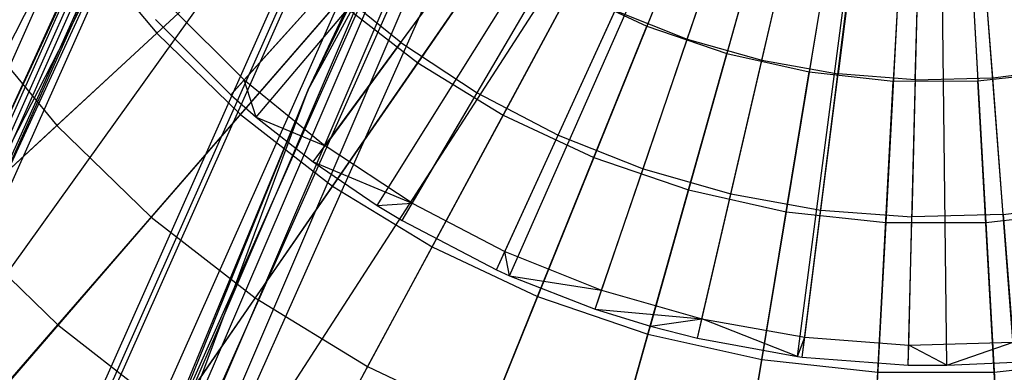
# Model space of a CAD drawing. Extents: x 0.2 to 44.2, y -21.9 to 24.
# Tile 132 of 239: x 6.3 to 8.4, y 6.4 to 7.1. Entities that reach past the tile are written whole.
import ezdxf

# ---------------------------------------------------------------- set-up
doc = ezdxf.new("R2010")
doc.units = 0
doc.header["$LTSCALE"] = 2.54
doc.layers.get('0').update_dxf_attribs({"color": 13, "linetype": 'CONTINUOUS'})

# ---------------------------------------------------------------- blocks, each defined once
blk = doc.blocks.new('GRUPUJ_2')
at = {"color": 0}
for p, q in [((2.7665, 25.1823), (3.9992, 26.5484, 0.55)), ((2.7665, 25.1823), (3.9992, 26.5484, 0.55)), ((2.8212, 25.1346), (4.0092, 26.5397, 0.55)), ((2.8212, 25.1346), (4.0092, 26.5397, 0.55)), ((2.9433, 25.0384), (4.0314, 26.5221, 0.55)), ((2.9433, 25.0384), (4.0314, 26.5221, 0.55)), ((3.0805, 24.9453), (4.0564, 26.5052, 0.55)), ((3.0805, 24.9453), (4.0564, 26.5052, 0.55)), ((3.1337, 24.9131), (4.0661, 26.4993, 0.55)), ((3.1337, 24.9131), (4.0661, 26.4993, 0.55)), ((3.3358, 24.8077), (4.1029, 26.4801, 0.55)), ((3.3358, 24.8077), (4.1029, 26.4801, 0.55)), ((3.3641, 24.7949), (4.1081, 26.4778, 0.55)), ((3.3641, 24.7949), (4.1081, 26.4778, 0.55)), ((3.5475, 24.7232), (4.1415, 26.4647, 0.55)), ((3.5475, 24.7232), (4.1415, 26.4647, 0.55)), ((3.6662, 24.6864), (4.1632, 26.458, 0.55)), ((3.6662, 24.6864), (4.1632, 26.458, 0.55)), ((3.7666, 24.6607), (4.1814, 26.4533, 0.55)), ((3.7666, 24.6607), (4.1814, 26.4533, 0.55)), ((3.9807, 24.6219), (4.2205, 26.4462, 0.55)), ((3.9807, 24.6219), (4.2205, 26.4462, 0.55)), ((3.991, 24.6206), (4.2205, 26.4462, 0.55)), ((3.991, 24.6206), (4.2205, 26.4462, 0.55)), ((4.2183, 24.6034), (4.2637, 26.4429, 0.55)), ((4.2183, 24.6034), (4.2637, 26.4429, 0.55)), ((4.3012, 24.6029), (4.2789, 26.4428, 0.55)), ((4.3012, 24.6029), (4.2789, 26.4428, 0.55)), ((4.4461, 24.6094), (4.3053, 26.444, 0.55)), ((4.4461, 24.6094), (4.3053, 26.444, 0.55)), ((3.7448, 25.3016, 0.2518), (3.8412, 25.5845, 0.3487)), ((3.7448, 25.3016, 0.2518), (3.8412, 25.5845, 0.3487)), ((3.131, 25.2943, 0.1401), (3.3047, 25.5312, 0.2518)), ((3.131, 25.2943, 0.1401), (3.3047, 25.5312, 0.2518)), ((3.9044, 25.2561, 0.2518), (3.9718, 25.5472, 0.3487)), ((3.9044, 25.2561, 0.2518), (3.9718, 25.5472, 0.3487)), ((4.1054, 25.5234, 0.3487), (4.0678, 25.2269, 0.2518)), ((4.1054, 25.5234, 0.3487), (4.0678, 25.2269, 0.2518)), ((4.2334, 25.2144, 0.2518), (4.2408, 25.5131, 0.3487)), ((4.2334, 25.2144, 0.2518), (4.2408, 25.5131, 0.3487)), ((4.3993, 25.2187, 0.2518), (4.3765, 25.5167, 0.3487)), ((4.3993, 25.2187, 0.2518), (4.3765, 25.5167, 0.3487)), ((3.2945, 25.1867, 0.1401), (3.4434, 25.4399, 0.2518)), ((3.2945, 25.1867, 0.1401), (3.4434, 25.4399, 0.2518)), ((2.7953, 25.2142, 0.0202), (2.9792, 25.4179, 0.1401)), ((2.7953, 25.2142, 0.0202), (2.9792, 25.4179, 0.1401)), ((3.131, 25.2943, 0.1401), (2.9792, 25.4179, 0.1401)), ((3.131, 25.2943, 0.1401), (2.9792, 25.4179, 0.1401)), ((2.6371, 25.3722, 0.0202), (2.7953, 25.2142, 0.0202)), ((2.6371, 25.3722, 0.0202), (2.7953, 25.2142, 0.0202)), ((3.4681, 25.0961, 0.1401), (3.5906, 25.3631, 0.2518)), ((3.4681, 25.0961, 0.1401), (3.5906, 25.3631, 0.2518)), ((3.5906, 25.3631, 0.2518), (3.7448, 25.3016, 0.2518)), ((3.5906, 25.3631, 0.2518), (3.7448, 25.3016, 0.2518)), ((2.6053, 25.3434), (2.7665, 25.1823)), ((2.6053, 25.3434), (2.7665, 25.1823)), ((3.6499, 25.0236, 0.1401), (3.7448, 25.3016, 0.2518)), ((3.6499, 25.0236, 0.1401), (3.7448, 25.3016, 0.2518)), ((3.7448, 25.3016, 0.2518), (3.9044, 25.2561, 0.2518)), ((3.7448, 25.3016, 0.2518), (3.9044, 25.2561, 0.2518)), ((3.131, 25.2943, 0.1401), (2.9687, 25.073, 0.0202)), ((3.131, 25.2943, 0.1401), (2.9687, 25.073, 0.0202)), ((3.131, 25.2943, 0.1401), (3.2945, 25.1867, 0.1401)), ((3.131, 25.2943, 0.1401), (3.2945, 25.1867, 0.1401)), ((3.8382, 24.9699, 0.1401), (3.9044, 25.2561, 0.2518)), ((3.8382, 24.9699, 0.1401), (3.9044, 25.2561, 0.2518)), ((3.9044, 25.2561, 0.2518), (4.0678, 25.2269, 0.2518)), ((3.9044, 25.2561, 0.2518), (4.0678, 25.2269, 0.2518)), ((4.3993, 25.2187, 0.2518), (4.564, 25.2398, 0.2518)), ((4.3993, 25.2187, 0.2518), (4.564, 25.2398, 0.2518)), ((2.7665, 25.1823), (2.7953, 25.2142, 0.0202)), ((2.7665, 25.1823), (2.7953, 25.2142, 0.0202)), ((2.7953, 25.2142, 0.0202), (2.9687, 25.073, 0.0202)), ((2.8212, 25.1346), (2.7953, 25.2142, 0.0202)), ((2.7953, 25.2142, 0.0202), (2.9687, 25.073, 0.0202)), ((2.8212, 25.1346), (2.7953, 25.2142, 0.0202)), ((4.0309, 24.9355, 0.1401), (4.0678, 25.2269, 0.2518)), ((4.0309, 24.9355, 0.1401), (4.0678, 25.2269, 0.2518)), ((4.2334, 25.2144, 0.2518), (4.0678, 25.2269, 0.2518)), ((4.2334, 25.2144, 0.2518), (4.0678, 25.2269, 0.2518)), ((4.2334, 25.2144, 0.2518), (4.2261, 24.9207, 0.1401)), ((4.2334, 25.2144, 0.2518), (4.2261, 24.9207, 0.1401)), ((4.2334, 25.2144, 0.2518), (4.3993, 25.2187, 0.2518)), ((4.2334, 25.2144, 0.2518), (4.3993, 25.2187, 0.2518)), ((4.4218, 24.9258, 0.1401), (4.3993, 25.2187, 0.2518)), ((4.4218, 24.9258, 0.1401), (4.3993, 25.2187, 0.2518)), ((2.7665, 25.1823), (2.8212, 25.1346)), ((2.7665, 25.1823), (2.8212, 25.1346)), ((3.1554, 24.9501, 0.0202), (3.2945, 25.1867, 0.1401)), ((3.1554, 24.9501, 0.0202), (3.2945, 25.1867, 0.1401)), ((3.2945, 25.1867, 0.1401), (3.4681, 25.0961, 0.1401)), ((3.2945, 25.1867, 0.1401), (3.4681, 25.0961, 0.1401)), ((2.8212, 25.1346), (2.9687, 25.073, 0.0202)), ((2.8212, 25.1346), (2.9687, 25.073, 0.0202)), ((2.8212, 25.1346), (2.9433, 25.0384)), ((2.8212, 25.1346), (2.9433, 25.0384)), ((3.3536, 24.8467, 0.0202), (3.4681, 25.0961, 0.1401)), ((3.3536, 24.8467, 0.0202), (3.4681, 25.0961, 0.1401)), ((3.4681, 25.0961, 0.1401), (3.6499, 25.0236, 0.1401)), ((3.4681, 25.0961, 0.1401), (3.6499, 25.0236, 0.1401)), ((2.9433, 25.0384), (2.9687, 25.073, 0.0202)), ((2.9433, 25.0384), (2.9687, 25.073, 0.0202)), ((3.1554, 24.9501, 0.0202), (2.9687, 25.073, 0.0202)), ((3.1554, 24.9501, 0.0202), (2.9687, 25.073, 0.0202)), ((2.9433, 25.0384), (3.1554, 24.9501, 0.0202)), ((2.9433, 25.0384), (3.0805, 24.9453)), ((2.9433, 25.0384), (3.1554, 24.9501, 0.0202)), ((2.9433, 25.0384), (3.0805, 24.9453)), ((3.5613, 24.7639, 0.0202), (3.6499, 25.0236, 0.1401)), ((3.5613, 24.7639, 0.0202), (3.6499, 25.0236, 0.1401)), ((3.6499, 25.0236, 0.1401), (3.8382, 24.9699, 0.1401)), ((3.6499, 25.0236, 0.1401), (3.8382, 24.9699, 0.1401)), ((3.7763, 24.7025, 0.0202), (3.8382, 24.9699, 0.1401)), ((3.7763, 24.7025, 0.0202), (3.8382, 24.9699, 0.1401)), ((3.8382, 24.9699, 0.1401), (4.0309, 24.9355, 0.1401)), ((3.8382, 24.9699, 0.1401), (4.0309, 24.9355, 0.1401)), ((3.0805, 24.9453), (3.1554, 24.9501, 0.0202)), ((3.0805, 24.9453), (3.1554, 24.9501, 0.0202)), ((3.0805, 24.9453), (3.1337, 24.9131)), ((3.0805, 24.9453), (3.1337, 24.9131)), ((3.1337, 24.9131), (3.1554, 24.9501, 0.0202)), ((3.1337, 24.9131), (3.1554, 24.9501, 0.0202)), ((3.1554, 24.9501, 0.0202), (3.3536, 24.8467, 0.0202)), ((3.1554, 24.9501, 0.0202), (3.3536, 24.8467, 0.0202)), ((4.4218, 24.9258, 0.1401), (4.616, 24.9507, 0.1401)), ((4.4218, 24.9258, 0.1401), (4.616, 24.9507, 0.1401)), ((3.9964, 24.6632, 0.0202), (4.0309, 24.9355, 0.1401)), ((3.9964, 24.6632, 0.0202), (4.0309, 24.9355, 0.1401)), ((4.0309, 24.9355, 0.1401), (4.2261, 24.9207, 0.1401)), ((4.0309, 24.9355, 0.1401), (4.2261, 24.9207, 0.1401)), ((4.2193, 24.6464, 0.0202), (4.2261, 24.9207, 0.1401)), ((4.2193, 24.6464, 0.0202), (4.2261, 24.9207, 0.1401)), ((4.4218, 24.9258, 0.1401), (4.2261, 24.9207, 0.1401)), ((4.4218, 24.9258, 0.1401), (4.2261, 24.9207, 0.1401)), ((4.4218, 24.9258, 0.1401), (4.4428, 24.6522, 0.0202)), ((4.4218, 24.9258, 0.1401), (4.4428, 24.6522, 0.0202)), ((3.1337, 24.9131), (3.3358, 24.8077)), ((3.1337, 24.9131), (3.3358, 24.8077)), ((3.3358, 24.8077), (3.3536, 24.8467, 0.0202)), ((3.3358, 24.8077), (3.3536, 24.8467, 0.0202)), ((3.3641, 24.7949), (3.3536, 24.8467, 0.0202)), ((3.3536, 24.8467, 0.0202), (3.5613, 24.7639, 0.0202)), ((3.3641, 24.7949), (3.3536, 24.8467, 0.0202)), ((3.3536, 24.8467, 0.0202), (3.5613, 24.7639, 0.0202)), ((3.3358, 24.8077), (3.3641, 24.7949)), ((3.3358, 24.8077), (3.3641, 24.7949)), ((3.3641, 24.7949), (3.5613, 24.7639, 0.0202)), ((3.3641, 24.7949), (3.5613, 24.7639, 0.0202)), ((3.3641, 24.7949), (3.5475, 24.7232)), ((3.3641, 24.7949), (3.5475, 24.7232)), ((3.5475, 24.7232), (3.5613, 24.7639, 0.0202)), ((3.5475, 24.7232), (3.5613, 24.7639, 0.0202)), ((3.5613, 24.7639, 0.0202), (3.7763, 24.7025, 0.0202)), ((3.5613, 24.7639, 0.0202), (3.7763, 24.7025, 0.0202)), ((3.5475, 24.7232), (3.7763, 24.7025, 0.0202)), ((3.5475, 24.7232), (3.6662, 24.6864)), ((3.5475, 24.7232), (3.7763, 24.7025, 0.0202)), ((3.5475, 24.7232), (3.6662, 24.6864)), ((3.6662, 24.6864), (3.7763, 24.7025, 0.0202)), ((3.6662, 24.6864), (3.7763, 24.7025, 0.0202)), ((3.6662, 24.6864), (3.7666, 24.6607)), ((3.6662, 24.6864), (3.7666, 24.6607)), ((3.7666, 24.6607), (3.7763, 24.7025, 0.0202)), ((3.7666, 24.6607), (3.7763, 24.7025, 0.0202)), ((3.7763, 24.7025, 0.0202), (3.9964, 24.6632, 0.0202)), ((3.9807, 24.6219), (3.7763, 24.7025, 0.0202)), ((3.7763, 24.7025, 0.0202), (3.9964, 24.6632, 0.0202)), ((3.9807, 24.6219), (3.7763, 24.7025, 0.0202)), ((3.9807, 24.6219), (3.9964, 24.6632, 0.0202)), ((3.9807, 24.6219), (3.9964, 24.6632, 0.0202)), ((3.991, 24.6206), (3.9964, 24.6632, 0.0202)), ((3.991, 24.6206), (3.9964, 24.6632, 0.0202)), ((3.9964, 24.6632, 0.0202), (4.2193, 24.6464, 0.0202)), ((3.9964, 24.6632, 0.0202), (4.2193, 24.6464, 0.0202)), ((3.7666, 24.6607), (3.9807, 24.6219)), ((3.7666, 24.6607), (3.9807, 24.6219)), ((4.2183, 24.6034), (4.2193, 24.6464, 0.0202)), ((4.2183, 24.6034), (4.2193, 24.6464, 0.0202)), ((4.2193, 24.6464, 0.0202), (4.4428, 24.6522, 0.0202)), ((4.2193, 24.6464, 0.0202), (4.4428, 24.6522, 0.0202)), ((4.3012, 24.6029), (4.2193, 24.6464, 0.0202)), ((4.3012, 24.6029), (4.2193, 24.6464, 0.0202)), ((4.3012, 24.6029), (4.4428, 24.6522, 0.0202)), ((4.3012, 24.6029), (4.4428, 24.6522, 0.0202)), ((3.9807, 24.6219), (3.991, 24.6206)), ((3.9807, 24.6219), (3.991, 24.6206)), ((3.991, 24.6206), (4.2183, 24.6034)), ((3.991, 24.6206), (4.2183, 24.6034)), ((4.2183, 24.6034), (4.3012, 24.6029)), ((4.2183, 24.6034), (4.3012, 24.6029)), ((4.3012, 24.6029), (4.4461, 24.6094)), ((4.3012, 24.6029), (4.4461, 24.6094))]:
    blk.add_line(p, q, dxfattribs=at)
blk = doc.blocks.new('KARO-10934_STL')
at = {"color": 0}
for p, q in [((5.8403, 6.2498, 124.285), (7.566, 9.6174, 124.285)), ((5.8403, 6.2498, 126.1525), (7.566, 9.6174, 124.285)), ((5.8403, 6.2498, 124.285), (7.566, 9.6174, 124.285)), ((5.8403, 6.2498, 126.1525), (7.566, 9.6174, 124.285)), ((7.6495, 9.5624, 124.285), (5.9337, 6.2141, 124.285)), ((7.6495, 9.5624, 124.285), (5.9337, 6.2141, 124.285)), ((6.9037, 6.979, 125.9495), (8.0524, 9.0828, 125.9495)), ((6.9037, 6.979, 125.9495), (8.0524, 9.0828, 125.9495)), ((8.1795, 8.3719, 125.8833), (6.6152, 5.9535, 125.8858)), ((8.1795, 8.3719, 125.8833), (6.6152, 5.9535, 125.8858)), ((6.8445, 8.3275, 126.2584), (5.7531, 5.8881, 126.2584)), ((6.8445, 8.3275, 126.2584), (5.7531, 5.8881, 126.2584)), ((6.8872, 8.3043, 126.291), (5.7989, 5.8717, 126.291)), ((6.8872, 8.3043, 126.291), (5.7989, 5.8717, 126.291)), ((6.8972, 8.2989, 126.1714), (5.8095, 5.8679, 126.1714)), ((6.8972, 8.2989, 126.1714), (5.8095, 5.8679, 126.1714)), ((6.9064, 8.2939, 126.1875), (5.8195, 5.8644, 126.1875)), ((6.9064, 8.2939, 126.1875), (5.8195, 5.8644, 126.1875)), ((6.8939, 8.3007, 126.1525), (5.9337, 6.2141, 124.285)), ((6.8939, 8.3007, 126.1525), (5.9337, 6.2141, 126.1525)), ((6.8939, 8.3007, 126.1525), (5.9337, 6.2141, 124.285)), ((6.8939, 8.3007, 126.1525), (5.9337, 6.2141, 126.1525)), ((6.8972, 8.2989, 126.1714), (5.9337, 6.2141, 126.1525)), ((6.8972, 8.2989, 126.1714), (5.9337, 6.2141, 126.1525)), ((6.9204, 8.2863, 126.1984), (5.8344, 5.859, 126.1984)), ((6.9204, 8.2863, 126.1984), (5.8344, 5.859, 126.1984)), ((6.9376, 8.277, 126.3025), (5.8528, 5.8524, 126.3025)), ((6.9376, 8.277, 126.3025), (5.8528, 5.8524, 126.3025)), ((5.9795, 6.1966, 126.2025), (6.9204, 8.2863, 126.1984)), ((5.9795, 6.1966, 126.2025), (6.9204, 8.2863, 126.1984)), ((6.937, 8.2773, 126.2025), (5.9795, 6.1966, 126.2025)), ((6.937, 8.2773, 126.2025), (5.9795, 6.1966, 126.2025)), ((5.9795, 6.1966, 126.2025), (7.0843, 7.7383, 126.1937)), ((5.9795, 6.1966, 126.2025), (7.0843, 7.7383, 126.1937)), ((7.0843, 7.7383, 126.1937), (6.3361, 6.0602, 126.1937)), ((7.0843, 7.7383, 126.1937), (6.3361, 6.0602, 126.1937)), ((6.3508, 6.0546, 126.1818), (7.0982, 7.7311, 126.1818)), ((6.3508, 6.0546, 126.1818), (7.0982, 7.7311, 126.1818)), ((7.1074, 7.7264, 126.1649), (6.3604, 6.0509, 126.1649)), ((7.1074, 7.7264, 126.1649), (6.3604, 6.0509, 126.1649)), ((7.1986, 7.6797, 125.9865), (6.4561, 6.0143, 125.9865)), ((7.1986, 7.6797, 125.9865), (6.4561, 6.0143, 125.9865)), ((7.2375, 7.6598, 125.9335), (6.497, 5.9987, 125.9335)), ((7.2375, 7.6598, 125.9335), (6.497, 5.9987, 125.9335)), ((6.5522, 5.9776, 125.8986), (7.2901, 7.6328, 125.8986)), ((6.5522, 5.9776, 125.8986), (7.2901, 7.6328, 125.8986)), ((6.6152, 5.9535, 125.8858), (7.3501, 7.6021, 125.8858)), ((6.6152, 5.9535, 125.8858), (7.3501, 7.6021, 125.8858)), ((7.1092, 7.3953, 124.3613), (6.4384, 5.8321, 124.3613)), ((7.1092, 7.3953, 124.3613), (6.4384, 5.8321, 124.3613)), ((7.1287, 7.3857, 124.3288), (6.4587, 5.8246, 124.3288)), ((7.1287, 7.3857, 124.3288), (6.4587, 5.8246, 124.3288)), ((6.9037, 6.979, 125.9495), (7.1024, 7.3986, 124.3996)), ((7.1024, 7.3986, 124.3996), (6.9037, 6.979, 124.3996)), ((6.9037, 6.979, 125.9495), (7.1024, 7.3986, 124.3996)), ((7.1024, 7.3986, 124.3996), (6.9037, 6.979, 124.3996)), ((6.9037, 6.979, 124.3996), (7.1092, 7.3953, 124.3613)), ((6.9037, 6.979, 124.3996), (7.1092, 7.3953, 124.3613)), ((7.1578, 7.3714, 124.3072), (6.4892, 5.8133, 124.3072)), ((7.1578, 7.3714, 124.3072), (6.4892, 5.8133, 124.3072)), ((6.525, 5.8, 124.2995), (7.1922, 7.3546, 124.2995)), ((6.525, 5.8, 124.2995), (7.1922, 7.3546, 124.2995)), ((6.066, 4.7331, 125.9495), (6.9037, 6.979, 124.3996)), ((6.066, 4.7331, 125.9495), (6.9037, 6.979, 124.3996)), ((6.066, 4.7331, 125.9495), (6.9037, 6.979, 125.9495)), ((6.066, 4.7331, 125.9495), (6.9037, 6.979, 125.9495)), ((6.9037, 6.979, 124.3996), (6.4313, 5.8347, 124.3996)), ((6.9037, 6.979, 124.3996), (6.4313, 5.8347, 124.3996)), ((6.4384, 5.8321, 124.3613), (6.9037, 6.979, 124.3996)), ((6.4384, 5.8321, 124.3613), (6.9037, 6.979, 124.3996)), ((6.9037, 6.979, 125.9495), (6.9037, 6.979, 124.3996)), ((6.9037, 6.979, 125.9495), (6.9037, 6.979, 124.3996))]:
    blk.add_line(p, q, dxfattribs=at)
blk.add_blockref('GRUPUJ_2', (3.9714, -18.2138, 12.8689), dxfattribs=at)
blk = doc.blocks.new('GRUPUJ_1')
at = {"color": 0}
for p, q in [((7.6487, 29.6528, 11.9162), (7.4072, 29.0554, 11.7705)), ((7.6487, 29.6528, 11.9162), (7.4072, 29.0554, 11.7705)), ((7.7528, 29.6173, 11.9162), (7.5785, 28.9969, 11.7705)), ((7.7528, 29.6173, 11.9162), (7.5785, 28.9969, 11.7705)), ((7.8603, 29.5934, 11.9162), (7.7553, 28.9576, 11.7705)), ((7.8603, 29.5934, 11.9162), (7.7553, 28.9576, 11.7705)), ((7.9697, 29.5814, 11.9162), (7.9353, 28.938, 11.7705)), ((7.9697, 29.5814, 11.9162), (7.9353, 28.938, 11.7705)), ((8.0798, 29.5816, 11.9162), (8.1164, 28.9383, 11.7705)), ((8.0798, 29.5816, 11.9162), (8.1164, 28.9383, 11.7705)), ((7.2778, 29.5004, 0.145), (6.9164, 28.9773, 0.3247)), ((7.2778, 29.5004, 0.145), (6.9164, 28.9773, 0.3247)), ((6.3571, 29.0404, 11.5549), (6.8158, 29.4641, 11.7705)), ((6.3571, 29.0404, 11.5549), (6.8158, 29.4641, 11.7705)), ((7.4009, 29.4249, 0.145), (7.0993, 28.8653, 0.3247)), ((7.4009, 29.4249, 0.145), (7.0993, 28.8653, 0.3247)), ((7.5317, 29.3635, 0.145), (7.2934, 28.7741, 0.3247)), ((7.5317, 29.3635, 0.145), (7.2934, 28.7741, 0.3247)), ((6.5365, 28.8665, 11.5549), (6.9458, 29.338, 11.7705)), ((6.5365, 28.8665, 11.5549), (6.9458, 29.338, 11.7705)), ((7.6684, 29.3168, 0.145), (7.4964, 28.7048, 0.3247)), ((7.6684, 29.3168, 0.145), (7.4964, 28.7048, 0.3247)), ((7.8094, 29.2854, 0.145), (7.7058, 28.6582, 0.3247)), ((7.8094, 29.2854, 0.145), (7.7058, 28.6582, 0.3247)), ((7.953, 29.2698, 0.145), (7.9191, 28.6349, 0.3247)), ((7.953, 29.2698, 0.145), (7.9191, 28.6349, 0.3247)), ((8.0975, 29.27, 0.145), (8.1336, 28.6353, 0.3247)), ((8.0975, 29.27, 0.145), (8.1336, 28.6353, 0.3247)), ((6.5929, 29.2581, 0.3247), (6.1432, 28.8428, 0.5731)), ((6.5929, 29.2581, 0.3247), (6.1432, 28.8428, 0.5731)), ((6.1979, 29.233, 11.5549), (6.3571, 29.0404, 11.5549)), ((6.1979, 29.233, 11.5549), (6.3571, 29.0404, 11.5549)), ((6.7339, 28.7133, 11.5549), (7.0889, 29.227, 11.7705)), ((6.7339, 28.7133, 11.5549), (7.0889, 29.227, 11.7705)), ((6.947, 28.5828, 11.5549), (7.2433, 29.1325, 11.7705)), ((6.947, 28.5828, 11.5549), (7.2433, 29.1325, 11.7705)), ((7.2433, 29.1325, 11.7705), (7.4072, 29.0554, 11.7705)), ((7.2433, 29.1325, 11.7705), (7.4072, 29.0554, 11.7705)), ((6.7469, 29.1088, 0.3247), (6.3456, 28.6466, 0.5731)), ((6.7469, 29.1088, 0.3247), (6.3456, 28.6466, 0.5731)), ((6.7469, 29.1088, 0.3247), (6.9164, 28.9773, 0.3247)), ((6.7469, 29.1088, 0.3247), (6.9164, 28.9773, 0.3247)), ((5.9636, 29.0602, 0.5731), (6.1432, 28.8428, 0.5731)), ((5.9636, 29.0602, 0.5731), (6.1432, 28.8428, 0.5731)), ((7.1731, 28.4765, 11.5549), (7.4072, 29.0554, 11.7705)), ((7.1731, 28.4765, 11.5549), (7.4072, 29.0554, 11.7705)), ((7.4072, 29.0554, 11.7705), (7.5785, 28.9969, 11.7705)), ((7.4072, 29.0554, 11.7705), (7.5785, 28.9969, 11.7705)), ((5.9186, 28.6354, 11.2719), (6.3571, 29.0404, 11.5549)), ((5.9186, 28.6354, 11.2719), (6.3571, 29.0404, 11.5549)), ((6.3571, 29.0404, 11.5549), (6.5365, 28.8665, 11.5549)), ((6.3571, 29.0404, 11.5549), (6.5365, 28.8665, 11.5549)), ((7.4096, 28.3958, 11.5549), (7.5785, 28.9969, 11.7705)), ((7.4096, 28.3958, 11.5549), (7.5785, 28.9969, 11.7705)), ((7.5785, 28.9969, 11.7705), (7.7553, 28.9576, 11.7705)), ((7.5785, 28.9969, 11.7705), (7.7553, 28.9576, 11.7705)), ((6.9164, 28.9773, 0.3247), (6.5684, 28.4737, 0.5731)), ((6.9164, 28.9773, 0.3247), (6.5684, 28.4737, 0.5731)), ((6.9164, 28.9773, 0.3247), (7.0993, 28.8653, 0.3247)), ((6.9164, 28.9773, 0.3247), (7.0993, 28.8653, 0.3247)), ((7.6535, 28.3415, 11.5549), (7.7553, 28.9576, 11.7705)), ((7.6535, 28.3415, 11.5549), (7.7553, 28.9576, 11.7705)), ((7.7553, 28.9576, 11.7705), (7.9353, 28.938, 11.7705)), ((7.7553, 28.9576, 11.7705), (7.9353, 28.938, 11.7705)), ((8.1164, 28.9383, 11.7705), (8.2963, 28.9585, 11.7705)), ((8.1164, 28.9383, 11.7705), (8.2963, 28.9585, 11.7705)), ((7.9019, 28.3145, 11.5549), (7.9353, 28.938, 11.7705)), ((7.9019, 28.3145, 11.5549), (7.9353, 28.938, 11.7705)), ((7.9353, 28.938, 11.7705), (8.1164, 28.9383, 11.7705)), ((7.9353, 28.938, 11.7705), (8.1164, 28.9383, 11.7705)), ((8.1518, 28.3149, 11.5549), (8.1164, 28.9383, 11.7705)), ((8.1518, 28.3149, 11.5549), (8.1164, 28.9383, 11.7705)), ((6.1452, 28.4157, 11.2719), (6.5365, 28.8665, 11.5549)), ((6.1452, 28.4157, 11.2719), (6.5365, 28.8665, 11.5549)), ((6.5365, 28.8665, 11.5549), (6.7339, 28.7133, 11.5549)), ((6.5365, 28.8665, 11.5549), (6.7339, 28.7133, 11.5549)), ((7.0993, 28.8653, 0.3247), (6.8088, 28.3265, 0.5731)), ((7.0993, 28.8653, 0.3247), (6.8088, 28.3265, 0.5731)), ((7.0993, 28.8653, 0.3247), (7.2934, 28.7741, 0.3247)), ((7.0993, 28.8653, 0.3247), (7.2934, 28.7741, 0.3247)), ((6.1432, 28.8428, 0.5731), (5.7163, 28.4486, 0.8873)), ((6.1432, 28.8428, 0.5731), (5.7163, 28.4486, 0.8873)), ((6.1432, 28.8428, 0.5731), (6.3456, 28.6466, 0.5731)), ((6.1432, 28.8428, 0.5731), (6.3456, 28.6466, 0.5731)), ((7.2934, 28.7741, 0.3247), (7.064, 28.2066, 0.5731)), ((7.2934, 28.7741, 0.3247), (7.064, 28.2066, 0.5731)), ((7.2934, 28.7741, 0.3247), (7.4964, 28.7048, 0.3247)), ((7.2934, 28.7741, 0.3247), (7.4964, 28.7048, 0.3247)), ((6.3946, 28.2222, 11.2719), (6.7339, 28.7133, 11.5549)), ((6.3946, 28.2222, 11.2719), (6.7339, 28.7133, 11.5549)), ((6.7339, 28.7133, 11.5549), (6.947, 28.5828, 11.5549)), ((6.7339, 28.7133, 11.5549), (6.947, 28.5828, 11.5549)), ((7.4964, 28.7048, 0.3247), (7.3308, 28.1155, 0.5731)), ((7.4964, 28.7048, 0.3247), (7.3308, 28.1155, 0.5731)), ((7.4964, 28.7048, 0.3247), (7.7058, 28.6582, 0.3247)), ((7.4964, 28.7048, 0.3247), (7.7058, 28.6582, 0.3247)), ((7.7058, 28.6582, 0.3247), (7.606, 28.0542, 0.5731)), ((7.7058, 28.6582, 0.3247), (7.606, 28.0542, 0.5731)), ((7.7058, 28.6582, 0.3247), (7.9191, 28.6349, 0.3247)), ((7.7058, 28.6582, 0.3247), (7.9191, 28.6349, 0.3247)), ((8.1336, 28.6353, 0.3247), (8.3467, 28.6592, 0.3247)), ((8.1336, 28.6353, 0.3247), (8.3467, 28.6592, 0.3247)), ((5.9186, 28.6354, 11.2719), (6.1452, 28.4157, 11.2719)), ((5.9186, 28.6354, 11.2719), (6.1452, 28.4157, 11.2719)), ((6.3456, 28.6466, 0.5731), (5.9647, 28.2077, 0.8873)), ((6.3456, 28.6466, 0.5731), (5.9647, 28.2077, 0.8873)), ((6.3456, 28.6466, 0.5731), (6.5684, 28.4737, 0.5731)), ((6.3456, 28.6466, 0.5731), (6.5684, 28.4737, 0.5731)), ((7.9191, 28.6349, 0.3247), (7.8863, 28.0237, 0.5731)), ((7.9191, 28.6349, 0.3247), (7.8863, 28.0237, 0.5731)), ((7.9191, 28.6349, 0.3247), (8.1336, 28.6353, 0.3247)), ((7.9191, 28.6349, 0.3247), (8.1336, 28.6353, 0.3247)), ((8.1336, 28.6353, 0.3247), (8.1683, 28.0241, 0.5731)), ((8.1336, 28.6353, 0.3247), (8.1683, 28.0241, 0.5731)), ((6.6637, 28.0573, 11.2719), (6.947, 28.5828, 11.5549)), ((6.6637, 28.0573, 11.2719), (6.947, 28.5828, 11.5549)), ((6.947, 28.5828, 11.5549), (7.1731, 28.4765, 11.5549)), ((6.947, 28.5828, 11.5549), (7.1731, 28.4765, 11.5549)), ((6.5684, 28.4737, 0.5731), (6.238, 27.9957, 0.8873)), ((6.5684, 28.4737, 0.5731), (6.238, 27.9957, 0.8873)), ((6.5684, 28.4737, 0.5731), (6.8088, 28.3265, 0.5731)), ((6.5684, 28.4737, 0.5731), (6.8088, 28.3265, 0.5731)), ((6.9494, 27.9231, 11.2719), (7.1731, 28.4765, 11.5549)), ((6.9494, 27.9231, 11.2719), (7.1731, 28.4765, 11.5549)), ((7.1731, 28.4765, 11.5549), (7.4096, 28.3958, 11.5549)), ((7.1731, 28.4765, 11.5549), (7.4096, 28.3958, 11.5549)), ((5.7766, 27.9911, 10.925), (6.1452, 28.4157, 11.2719)), ((5.7766, 27.9911, 10.925), (6.1452, 28.4157, 11.2719)), ((6.1452, 28.4157, 11.2719), (6.3946, 28.2222, 11.2719)), ((6.1452, 28.4157, 11.2719), (6.3946, 28.2222, 11.2719)), ((7.2481, 27.8211, 11.2719), (7.4096, 28.3958, 11.5549)), ((7.2481, 27.8211, 11.2719), (7.4096, 28.3958, 11.5549)), ((7.4096, 28.3958, 11.5549), (7.6535, 28.3415, 11.5549)), ((7.4096, 28.3958, 11.5549), (7.6535, 28.3415, 11.5549)), ((7.5562, 27.7526, 11.2719), (7.6535, 28.3415, 11.5549)), ((7.5562, 27.7526, 11.2719), (7.6535, 28.3415, 11.5549)), ((7.6535, 28.3415, 11.5549), (7.9019, 28.3145, 11.5549)), ((7.6535, 28.3415, 11.5549), (7.9019, 28.3145, 11.5549)), ((8.1518, 28.3149, 11.5549), (8.4001, 28.3428, 11.5549)), ((8.1518, 28.3149, 11.5549), (8.4001, 28.3428, 11.5549)), ((6.8088, 28.3265, 0.5731), (6.5331, 27.815, 0.8873)), ((6.8088, 28.3265, 0.5731), (6.5331, 27.815, 0.8873)), ((6.8088, 28.3265, 0.5731), (7.064, 28.2066, 0.5731)), ((6.8088, 28.3265, 0.5731), (7.064, 28.2066, 0.5731)), ((7.87, 27.7184, 11.2719), (7.9019, 28.3145, 11.5549)), ((7.87, 27.7184, 11.2719), (7.9019, 28.3145, 11.5549)), ((7.9019, 28.3145, 11.5549), (8.1518, 28.3149, 11.5549)), ((7.9019, 28.3145, 11.5549), (8.1518, 28.3149, 11.5549)), ((8.1856, 27.7189, 11.2719), (8.1518, 28.3149, 11.5549)), ((8.1856, 27.7189, 11.2719), (8.1518, 28.3149, 11.5549))]:
    blk.add_line(p, q, dxfattribs=at)
blk = doc.blocks.new('GRUPUJ_3')
at = {"color": 0}
for name, p in [('GRUPUJ_1', (0, 0)), ('KARO-10934_STL', (-0.2222, 21.9402, -1.2505))]:
    blk.add_blockref(name, p, dxfattribs=at)

msp = doc.modelspace()

# ---------------------------------------------------------------- block references
at = {"color": 0}
msp.add_blockref('GRUPUJ_3', (0.2222, -21.9402, 1.2505), dxfattribs=at)

doc.saveas('drawing.dxf')
